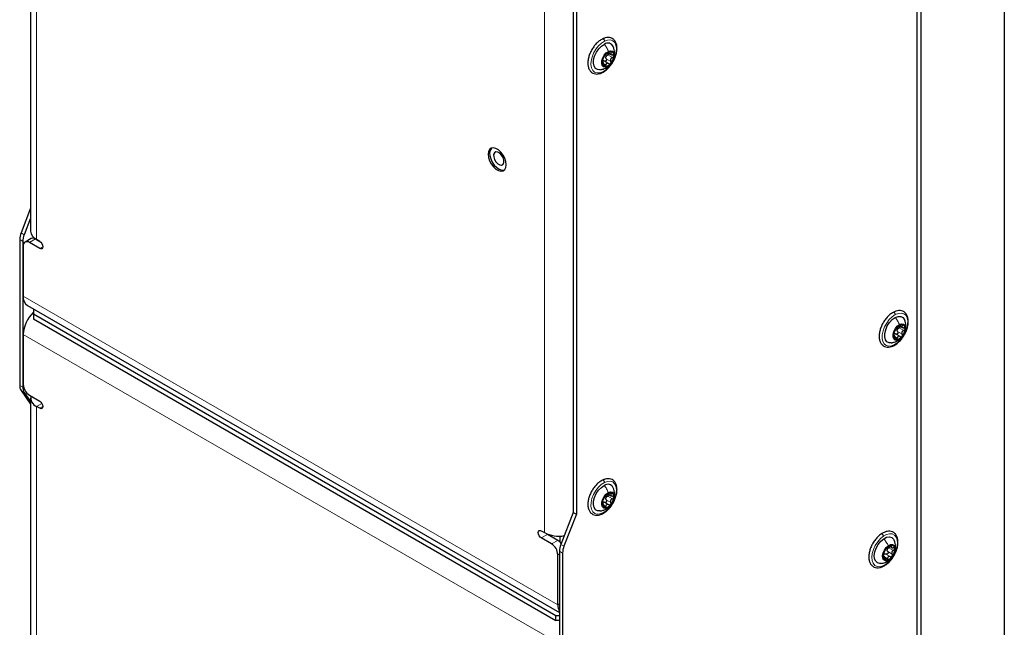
# Paper-space layout 'Blatt2' of a CAD drawing. Header units: millimetres. Extents: x 5 to 418, y 2 to 292.
# Tile 24 of 29: x 270 to 337, y 140 to 181. Entities that reach past the tile are written whole.
import ezdxf

# ---------------------------------------------------------------- set-up
doc = ezdxf.new("R2010")
doc.units = ezdxf.units.MM

psp = doc.layouts.new('Blatt2')

# ---------------------------------------------------------------- linework, layer by layer
at = {"color": 7, "linetype": 'Continuous', "lineweight": 25}
for p, q in [((337.4014, 206.5522), (337.4014, 103.668)), ((331.6994, 102.9839), (331.6994, 205.868)), ((270.7449, 203.8332), (270.7449, 166.6566)), ((331.4429, 111.5168), (331.4429, 195.7838)), ((307.8963, 182.4356), (307.8963, 147.406)), ((308.1084, 182.3131), (308.1084, 147.2835)), ((310.2966, 178.8655), (310.4972, 178.7497)), ((309.9327, 178.2178), (309.8771, 178.2499)), ((310.3126, 178.1331), (309.9949, 178.3165)), ((270.7449, 168.2286), (270.0901, 166.5407)), ((270.7449, 167.5594), (270.3022, 166.4183)), ((269.9953, 166.0778), (269.9953, 156.0979)), ((270.2075, 165.9553), (270.2075, 155.9754)), ((270.7843, 166.1556), (270.36, 165.9107)), ((271.3671, 165.4728), (270.66, 165.881)), ((270.9287, 166.2564), (270.9287, 166.1816)), ((271.3725, 165.9595), (271.0843, 166.1259)), ((271.155, 166.0852), (271.3671, 165.9627)), ((270.2358, 165.636), (270.2358, 162.2065)), ((270.5258, 161.5655), (306.9487, 140.539)), ((270.9287, 161.3329), (270.9287, 161.1532)), ((270.9287, 161.1532), (270.9287, 160.9899)), ((270.9287, 160.9899), (306.7083, 140.3347)), ((270.9287, 160.9899), (270.9287, 160.6633)), ((270.9287, 160.6633), (270.9287, 160.6215)), ((270.9287, 160.6633), (306.7083, 140.0081)), ((330.2401, 160.1716), (330.4282, 160.063)), ((270.2358, 159.5936), (270.2358, 156.1641)), ((329.8797, 159.5049), (329.8229, 159.5376)), ((330.2703, 159.4414), (329.9552, 159.6234)), ((270.0901, 155.7443), (270.7449, 154.8125)), ((270.3022, 155.6218), (270.7449, 154.9919)), ((270.66, 155.4293), (271.3671, 155.0211)), ((270.7449, 155.2251), (270.7449, 118.0485)), ((270.9287, 155.2741), (270.9287, 155.2741)), ((271.3671, 154.5311), (271.155, 154.6536)), ((310.2974, 148.6552), (310.495, 148.5411)), ((309.9342, 148.0028), (309.8768, 148.036)), ((310.3167, 147.9231), (309.9996, 148.1062)), ((307.8963, 147.406), (307.0435, 145.208)), ((308.1084, 147.2835), (307.2556, 145.0855)), ((307.8963, 147.406), (308.1084, 147.2835)), ((305.7042, 146.1403), (305.9164, 146.0179)), ((306.4113, 145.2422), (305.7042, 145.6504)), ((306.1285, 145.8953), (306.0647, 145.9435)), ((306.8356, 145.4871), (306.1285, 145.8953)), ((306.9912, 145.3632), (306.9912, 145.7826)), ((329.5353, 145.0827), (329.6918, 144.9923)), ((306.8356, 141.0779), (306.8356, 144.5073)), ((306.9487, 144.745), (306.9487, 134.7651)), ((307.1609, 144.6226), (307.1609, 134.6426)), ((329.1955, 144.3674), (329.1274, 144.4066)), ((306.7083, 140.3347), (306.9487, 140.3347)), ((306.7083, 140.0081), (306.7083, 140.3347)), ((306.9487, 140.0081), (306.7083, 140.0081))]:
    psp.add_line(p, q, dxfattribs=at)
at = {"color": 7, "linetype": 'Continuous', "lineweight": 18}
for p, q in [((271.155, 203.3194), (271.155, 166.0852)), ((305.9164, 146.0179), (305.9164, 183.2521)), ((307.8963, 147.406), (307.8963, 183.1366)), ((310.2601, 178.7235), (310.5713, 178.5439)), ((310.4054, 178.935), (310.4924, 178.8848)), ((309.8781, 178.2231), (309.9026, 178.209)), ((310.0104, 178.0896), (310.1197, 178.0265)), ((310.148, 178.4653), (310.4592, 178.2857)), ((310.1063, 177.8306), (310.2434, 177.9323)), ((270.0901, 166.5407), (270.3022, 166.4183)), ((269.9953, 166.0778), (270.2075, 165.9553)), ((271.0843, 166.1259), (270.66, 165.881)), ((271.5793, 165.5952), (271.3671, 165.4728)), ((270.2358, 162.2065), (306.8356, 141.0779)), ((330.0991, 159.7813), (330.4103, 159.6017)), ((330.2043, 160.0406), (330.5154, 159.861)), ((330.3406, 160.2376), (330.423, 160.19)), ((306.8356, 138.4649), (270.2358, 159.5936)), ((329.8183, 159.5096), (329.8455, 159.4938)), ((329.9626, 159.392), (330.0734, 159.328)), ((269.9953, 156.0979), (270.2075, 155.9754)), ((270.0901, 155.7443), (270.3022, 155.6218)), ((271.5172, 154.8627), (271.155, 154.6536)), ((271.155, 154.6536), (271.155, 117.4193)), ((271.5793, 154.6536), (271.3671, 154.5311)), ((310.2611, 148.5157), (310.5722, 148.3361)), ((310.4042, 148.7238), (310.4901, 148.6742)), ((309.8778, 148.0081), (309.9032, 147.9935)), ((310.0133, 147.8782), (310.1229, 147.8149)), ((310.1152, 147.6239), (310.2476, 147.7224)), ((310.1506, 148.2572), (310.4617, 148.0776)), ((306.1285, 145.8953), (305.7042, 145.6504)), ((306.4113, 145.2422), (306.8356, 145.4871)), ((307.0435, 145.208), (307.2556, 145.0855)), ((329.5049, 144.9846), (329.816, 144.805)), ((329.6304, 145.1289), (329.6856, 145.097)), ((306.9487, 144.5726), (306.8356, 144.5073)), ((306.9487, 144.745), (307.1609, 144.6226)), ((329.112, 144.3702), (329.1487, 144.349)), ((329.2224, 144.3377), (329.405, 144.2323)), ((329.2946, 144.5491), (329.6057, 144.3695)), ((329.4205, 144.7244), (329.7316, 144.5448)), ((329.4736, 144.1109), (329.5452, 144.1662)), ((306.9487, 141.1432), (306.8356, 141.0779))]:
    psp.add_line(p, q, dxfattribs=at)
at = {"color": 7, "linetype": 'Continuous', "lineweight": 18, "flags": 128}
for points in [[(309.9173, 177.5785), (309.7096, 177.5039), (309.5173, 177.4944), (309.3517, 177.5504), (309.2223, 177.6686), (309.1366, 177.8423), (309.0997, 178.0614), (309.1136, 178.313), (309.1776, 178.5826), (309.288, 178.8544), (309.4383, 179.1128), (309.6198, 179.3427), (309.822, 179.5307), (310.033, 179.6659)], [(310.033, 179.6659), (310.2407, 179.7405), (310.433, 179.75), (310.5986, 179.694), (310.7281, 179.5758), (310.8137, 179.4021), (310.8507, 179.183), (310.8367, 178.9314), (310.7727, 178.6619), (310.6623, 178.39), (310.512, 178.1316), (310.3305, 177.9017), (310.1283, 177.7137), (309.9173, 177.5785)], [(329.8934, 158.8966), (329.6843, 158.8114), (329.4886, 158.7907), (329.3177, 158.8358), (329.1816, 158.9439), (329.0881, 159.1089), (329.0428, 159.3211), (329.0481, 159.5682), (329.1039, 159.8358), (329.2068, 160.1085), (329.3509, 160.3702), (329.5279, 160.6059), (329.7273, 160.8018), (329.9378, 160.9465)], [(329.9378, 160.9465), (330.1469, 161.0317), (330.3426, 161.0524), (330.5134, 161.0073), (330.6495, 160.8992), (330.743, 160.7342), (330.7884, 160.522), (330.783, 160.2749), (330.7273, 160.0072), (330.6243, 159.7346), (330.4802, 159.4729), (330.3033, 159.2372), (330.1038, 159.0413), (329.8934, 158.8966)], [(309.9258, 147.3708), (309.7177, 147.2937), (309.5246, 147.2815), (309.3577, 147.3349), (309.2267, 147.4507), (309.1391, 147.6224), (309.1002, 147.8398), (309.1121, 148.0904), (309.1741, 148.3595), (309.2827, 148.6316), (309.4316, 148.8909), (309.612, 149.1222), (309.8136, 149.3121), (310.0245, 149.4496)], [(310.0245, 149.4496), (310.2326, 149.5267), (310.4257, 149.5389), (310.5926, 149.4855), (310.7237, 149.3696), (310.8112, 149.198), (310.8501, 148.9806), (310.8382, 148.73), (310.7762, 148.4608), (310.6676, 148.1887), (310.5187, 147.9295), (310.3383, 147.6982), (310.1367, 147.5083), (309.9258, 147.3708)], [(329.2886, 143.8536), (329.0773, 143.7388), (328.8736, 143.6865), (328.6894, 143.6999), (328.5354, 143.7782), (328.4205, 143.9167), (328.3513, 144.1074), (328.332, 144.3394), (328.3637, 144.599), (328.4444, 144.8711), (328.5695, 145.1401), (328.7318, 145.3902), (328.9217, 145.6069), (329.1284, 145.7776)], [(329.1284, 145.7776), (329.3396, 145.8925), (329.5433, 145.9447), (329.7275, 145.9313), (329.8815, 145.8531), (329.9965, 145.7145), (330.0656, 145.5238), (330.0849, 145.2919), (330.0533, 145.0323), (329.9726, 144.7601), (329.8474, 144.4911), (329.6852, 144.241), (329.4952, 144.0243), (329.2886, 143.8536)]]:
    psp.add_lwpolyline(points, dxfattribs=at)
at = {"color": 7, "linetype": 'Continuous', "lineweight": 25, "flags": 128}
for points in [[(309.7225, 177.7137), (309.5544, 177.723), (309.4114, 177.8039), (309.314, 177.9511), (309.2701, 178.1526), (309.2834, 178.3922), (309.3527, 178.6504), (309.4725, 178.9063), (309.633, 179.1392), (309.8212, 179.3302), (310.0218, 179.4639)], [(310.2434, 177.9323), (310.0965, 177.8891), (309.9707, 177.9136), (309.8814, 178.003), (309.8391, 178.1463), (309.8491, 178.3264), (309.9101, 178.5215), (310.0148, 178.708), (310.1505, 178.8635), (310.3009, 178.9692)], [(310.3009, 178.9692), (310.4478, 179.0124), (310.5735, 178.9879), (310.6629, 178.8985), (310.7052, 178.7552), (310.6952, 178.5751), (310.6342, 178.38), (310.5295, 178.1935), (310.3938, 178.038), (310.2434, 177.9323)], [(303.2715, 171.0231), (303.2965, 171.2099), (303.2715, 171.4257), (303.1983, 171.6529), (303.083, 171.8732), (302.9348, 172.0686), (302.7659, 172.2235), (302.5898, 172.3251), (302.4208, 172.3654), (302.2726, 172.341), (302.1573, 172.2539), (302.0842, 172.1111), (302.0591, 171.9243), (302.0842, 171.7085), (302.1573, 171.4813), (302.2726, 171.261), (302.4208, 171.0656), (302.5898, 170.9107), (302.7659, 170.8091), (302.9348, 170.7688), (303.083, 170.7932), (303.1983, 170.8804), (303.2715, 171.0231)], [(302.4423, 171.9088), (302.4433, 171.7489), (302.497, 171.5712), (302.5953, 171.4026), (302.7231, 171.2689), (302.8611, 171.1905), (302.9881, 171.1792), (303.0849, 171.2368), (303.1368, 171.3544), (303.1358, 171.5143), (303.0821, 171.6921), (302.9838, 171.8606), (302.856, 171.9943), (302.718, 172.0727), (302.591, 172.084), (302.4941, 172.0265), (302.4423, 171.9088)], [(302.1836, 171.8369), (302.2434, 171.6111), (302.3475, 171.3869), (302.4873, 171.1826), (302.6517, 171.0147), (302.8272, 170.8967), (302.9997, 170.8383), (303.1551, 170.8441), (303.1676, 170.8478)], [(271.3671, 165.9627), (271.4483, 165.8972), (271.5171, 165.8044), (271.5631, 165.6983), (271.5793, 165.5953), (271.5631, 165.5109), (271.5171, 165.4579), (271.4483, 165.4446), (271.3671, 165.4728)], [(329.6668, 159.0136), (329.5183, 159.0167), (329.3696, 159.0874), (329.2651, 159.2258), (329.2133, 159.4204), (329.2184, 159.6557), (329.28, 159.9125), (329.3931, 160.1701), (329.5485, 160.4075), (329.7336, 160.6055), (329.9335, 160.7482)], [(329.9335, 160.7482), (330.1319, 160.8238), (330.3128, 160.8264), (330.4615, 160.7556), (330.566, 160.6173), (330.5739, 160.5997)], [(330.2015, 159.2409), (330.0533, 159.19), (329.9242, 159.2066), (329.8299, 159.2888), (329.7818, 159.4267), (329.7856, 159.6035), (329.841, 159.798), (329.9411, 159.9868), (330.074, 160.147), (330.2236, 160.2593)], [(330.2236, 160.2593), (330.3718, 160.3102), (330.5009, 160.2936), (330.5952, 160.2114), (330.6433, 160.0735), (330.6395, 159.8967), (330.5841, 159.7022), (330.484, 159.5134), (330.3511, 159.3532), (330.2015, 159.2409)], [(271.3671, 155.0211), (271.4483, 154.9555), (271.5171, 154.8627), (271.5631, 154.7567), (271.5793, 154.6536), (271.5631, 154.5692), (271.5171, 154.5163), (271.4483, 154.5029), (271.3671, 154.5311)], [(309.7237, 147.5019), (309.56, 147.5095), (309.4155, 147.588), (309.3164, 147.7331), (309.2707, 147.933), (309.282, 148.1716), (309.3495, 148.4295), (309.4677, 148.6858), (309.627, 148.9199), (309.8145, 149.1126), (310.015, 149.2484)], [(310.2476, 147.7224), (310.1004, 147.6774), (309.9738, 147.7), (309.8833, 147.7877), (309.8396, 147.9297), (309.8481, 148.1091), (309.9078, 148.304), (310.0114, 148.4911), (310.1464, 148.6478), (310.2967, 148.7551)], [(310.2967, 148.7551), (310.4439, 148.8001), (310.5705, 148.7775), (310.661, 148.6898), (310.7047, 148.5478), (310.6962, 148.3684), (310.6365, 148.1735), (310.5329, 147.9864), (310.3978, 147.8297), (310.2476, 147.7224)], [(305.7042, 145.6504), (305.6231, 145.7159), (305.5542, 145.8087), (305.5082, 145.9147), (305.4921, 146.0178), (305.5082, 146.1022), (305.5542, 146.1552), (305.6231, 146.1685), (305.7042, 146.1403)], [(329.1439, 145.5914), (329.3449, 145.6956), (329.5348, 145.7284), (329.6983, 145.6873), (329.8221, 145.5755), (329.8692, 145.4878)], [(328.9596, 143.9076), (328.8821, 143.9028), (328.7186, 143.944), (328.5948, 144.0557), (328.5207, 144.229), (328.5023, 144.4498), (328.5411, 144.7003), (328.634, 144.9601), (328.7734, 145.2082), (328.9481, 145.4245), (329.1439, 145.5914)], [(329.5452, 144.1662), (329.3945, 144.0937), (329.2571, 144.0876), (329.1497, 144.1486), (329.0852, 144.2693), (329.0714, 144.4353), (329.1099, 144.6265), (329.1962, 144.8198), (329.3197, 144.9919), (329.4657, 145.1221)], [(329.4657, 145.1221), (329.6164, 145.1946), (329.7538, 145.2008), (329.8612, 145.1398), (329.9257, 145.019), (329.9395, 144.853), (329.901, 144.6619), (329.8147, 144.4686), (329.6912, 144.2964), (329.5452, 144.1662)]]:
    psp.add_lwpolyline(points, dxfattribs=at)
at = {"color": 7, "linetype": 'Continuous', "lineweight": 25}
for centre, radius, start, end in [((310.2607, 179.1318), 0.4091, 24.135794, 125.72647), ((310.7588, 178.1714), 0.8855, 138.339226, 174.722873), ((310.478, 178.4933), 0.4649, 88.227661, 144.984351), ((310.4339, 178.491), 0.3248, 150.726152, 162.334183), ((309.7855, 178.7301), 0.8855, 318.339108, 354.722991), ((310.4088, 178.7066), 0.2648, 347.367659, 71.620647), ((310.1355, 178.1949), 0.2648, 167.369048, 251.619467), ((310.0663, 178.4083), 0.4649, 268.227608, 324.98449), ((302.6945, 171.9916), 0.5338, 137.68209, 196.849084), ((271.297, 166.0526), 1.3019, 157.978709, 178.891615), ((271.4456, 166.7265), 0.7041, 185.694572, 245.625458), ((271.5091, 165.9301), 1.3019, 157.978949, 178.89152), ((270.4944, 165.6779), 0.262, 50.795952, 189.21491), ((270.9085, 165.8806), 0.3018, 54.382501, 114.307351), ((270.9221, 162.131), 0.6905, 173.718013, 234.969832), ((272.4373, 159.4764), 2.2047, 133.178464, 176.95344), ((330.6852, 159.4775), 0.8703, 139.513013, 176.330491), ((330.432, 159.7665), 0.4931, 91.488003, 145.962357), ((330.3784, 159.8147), 0.3192, 152.047754, 163.794052), ((329.7399, 160.0228), 0.8703, 319.513629, 356.329874), ((330.3599, 160.0136), 0.2529, 349.381379, 76.4416), ((330.0652, 159.4866), 0.2529, 169.380738, 256.441418), ((329.9931, 159.7337), 0.4931, 271.487644, 325.962352), ((270.6086, 156.0727), 0.6137, 177.648381, 212.349791), ((270.8207, 155.9502), 0.6138, 177.648771, 212.34916), ((271.1569, 156.206), 0.9221, 182.605272, 237.394531), ((271.4017, 155.2502), 0.6456, 169.52307, 247.533811), ((310.2593, 148.9175), 0.4113, 24.38691, 126.434886), ((310.7557, 147.9609), 0.8821, 138.62165, 175.101379), ((310.4811, 148.275), 0.4715, 89.021469, 145.219235), ((310.4352, 148.2847), 0.3237, 151.044188, 162.67789), ((309.7886, 148.5166), 0.8821, 318.621781, 355.10139), ((310.4116, 148.4964), 0.2618, 347.828118, 72.766659), ((310.1327, 147.9811), 0.2618, 167.828256, 252.76673), ((310.0632, 148.2025), 0.4715, 269.021469, 325.219235), ((306.9049, 147.9314), 2.1538, 242.678861, 279.949714), ((305.9145, 144.4654), 0.9221, 2.605443, 57.394735), ((306.4182, 144.8011), 0.803, 35.934239, 58.684702), ((308.2504, 144.7199), 1.3019, 157.978802, 178.892022), ((308.4625, 144.5974), 1.3019, 157.97899, 178.891833), ((329.7712, 144.5857), 0.5781, 99.947219, 148.736779), ((329.6724, 144.9274), 0.2278, 356.528963, 90.287405), ((329.3385, 144.361), 0.2278, 176.529056, 270.286566), ((329.9243, 144.3932), 0.8133, 142.735736, 181.302842), ((329.2397, 144.7026), 0.5781, 279.94714, 328.736858), ((329.675, 144.7798), 0.2983, 155.876276, 168.162338), ((329.0866, 144.8951), 0.8134, 322.736344, 1.301629), ((307.6981, 141.0411), 0.8632, 177.558883, 209.769162)]:
    psp.add_arc(centre, radius, start, end, dxfattribs=at)
for points, knots in [([(309.8944, 179.8222), (309.856, 179.8013), (309.7404, 179.7384), (309.5629, 179.5978), (309.371, 179.396), (309.2026, 179.1615), (309.0645, 178.9058), (308.9626, 178.6394), (308.9019, 178.3733), (308.8861, 178.1177), (308.9191, 177.8826), (309.0041, 177.6802), (309.1394, 177.5272), (309.3118, 177.4366), (309.5043, 177.41), (309.7015, 177.4387), (309.8245, 177.493), (309.8862, 177.5202)], [0, 0, 0, 0, 0.037532, 0.1127362, 0.192859, 0.2758716, 0.359505, 0.4414746, 0.5197035, 0.5927298, 0.6599683, 0.7216093, 0.7782795, 0.8316048, 0.8850589, 0.9424008, 1, 1, 1, 1]), ([(309.8862, 177.5202), (309.9246, 177.5411), (310.0402, 177.604), (310.2177, 177.7445), (310.4096, 177.9464), (310.578, 178.1809), (310.7162, 178.4366), (310.818, 178.7029), (310.8788, 178.969), (310.8945, 179.2247), (310.8615, 179.4598), (310.7765, 179.6621), (310.6412, 179.8152), (310.4688, 179.9058), (310.2763, 179.9324), (310.0791, 179.9036), (309.9561, 179.8494), (309.8944, 179.8222)], [0, 0, 0, 0, 0.037532, 0.1127352, 0.1928592, 0.2758705, 0.3595054, 0.4414749, 0.5197022, 0.5927285, 0.659967, 0.721608, 0.7782795, 0.8316048, 0.8850589, 0.9424008, 1, 1, 1, 1]), ([(310.7026, 178.6845), (310.7143, 178.7451), (310.7547, 178.9541), (310.6829, 179.1587), (310.6319, 179.304)], [0, 0, 0, 0, 0.2904556, 1, 1, 1, 1]), ([(309.9128, 178.3924), (309.9218, 178.4141), (309.936, 178.4482), (309.9548, 178.4956), (309.9706, 178.5332), (309.9866, 178.569), (310.0051, 178.6077), (310.0175, 178.6346), (310.0249, 178.6506)], [0, 0, 0, 0, 0.24985339, 0.39439722, 0.54260401, 0.68483661, 0.81181238, 1, 1, 1, 1]), ([(310.0972, 178.76), (310.0889, 178.75), (310.0725, 178.7304), (310.0522, 178.7006), (310.036, 178.6743), (310.0282, 178.6577), (310.0249, 178.6506)], [0, 0, 0, 0, 0.2964358, 0.5812728, 0.8218624, 1, 1, 1, 1]), ([(310.1631, 178.809), (310.1608, 178.8097), (310.1532, 178.812), (310.1388, 178.7998), (310.119, 178.7845), (310.1051, 178.7689), (310.0972, 178.76)], [0, 0, 0, 0, 0.08166144, 0.27243407, 0.58756837, 1, 1, 1, 1]), ([(310.1506, 178.6498), (310.1658, 178.6665), (310.1964, 178.6999), (310.2389, 178.7156), (310.2601, 178.7235)], [0, 0, 0, 0, 0.4989584, 1, 1, 1, 1]), ([(310.1631, 178.809), (310.1693, 178.8079), (310.1824, 178.8054), (310.2032, 178.8163), (310.2291, 178.8277), (310.2602, 178.8446), (310.307, 178.8706), (310.3412, 178.894), (310.3643, 178.9098)], [0, 0, 0, 0, 0.0798962, 0.16990713, 0.29675709, 0.45566757, 0.63363927, 1, 1, 1, 1]), ([(310.3556, 178.8314), (310.3558, 178.8305), (310.3581, 178.8182), (310.3477, 178.7931), (310.3275, 178.7626), (310.2967, 178.7377), (310.2724, 178.7282), (310.2601, 178.7235)], [0, 0, 0, 0, 0.0192571, 0.2444844, 0.4898971, 0.7442347, 1, 1, 1, 1]), ([(310.4923, 178.9579), (310.4831, 178.9583), (310.4623, 178.9591), (310.4301, 178.9478), (310.3964, 178.9318), (310.3751, 178.9172), (310.3643, 178.9098)], [0, 0, 0, 0, 0.1971066, 0.4446681, 0.7201879, 1, 1, 1, 1]), ([(310.4924, 178.8848), (310.4793, 178.8682), (310.4606, 178.8445), (310.4547, 178.8058), (310.4626, 178.7793), (310.4826, 178.7578), (310.5215, 178.7351), (310.5568, 178.7305), (310.5814, 178.7273)], [0, 0, 0, 0, 0.2505444, 0.3573296, 0.4607792, 0.5743085, 0.7039092, 1, 1, 1, 1]), ([(310.4924, 178.8848), (310.4985, 178.8925), (310.5094, 178.9064), (310.5178, 178.9292), (310.5119, 178.9515), (310.4991, 178.9557), (310.4923, 178.9579)], [0, 0, 0, 0, 0.3245345, 0.5800852, 0.7805692, 1, 1, 1, 1]), ([(310.5713, 178.5439), (310.5835, 178.5486), (310.6079, 178.558), (310.6379, 178.5829), (310.6606, 178.6133), (310.6651, 178.6372), (310.6673, 178.6487)], [0, 0, 0, 0, 0.25990456, 0.51961387, 0.76958314, 1, 1, 1, 1]), ([(310.6673, 178.6487), (310.6665, 178.6594), (310.6651, 178.6806), (310.6448, 178.7067), (310.6156, 178.723), (310.5931, 178.7259), (310.5814, 178.7273)], [0, 0, 0, 0, 0.2442401, 0.4807582, 0.7293701, 1, 1, 1, 1]), ([(309.9128, 178.3924), (309.9087, 178.3825), (309.8999, 178.3612), (309.8894, 178.3266), (309.8807, 178.2899), (309.8782, 178.2649), (309.877, 178.2528)], [0, 0, 0, 0, 0.2210229, 0.4786347, 0.7492718, 1, 1, 1, 1]), ([(309.877, 178.2528), (309.877, 178.2434), (309.877, 178.2279), (309.8795, 178.2081), (309.8933, 178.1991), (309.8993, 178.2054), (309.9026, 178.209)], [0, 0, 0, 0, 0.4109992, 0.6734889, 0.8178429, 1, 1, 1, 1]), ([(309.9917, 178.0515), (309.9877, 178.0785), (309.9819, 178.1177), (309.9665, 178.1648), (309.9542, 178.1923), (309.9422, 178.211), (309.9232, 178.2256), (309.9106, 178.2154), (309.9026, 178.209)], [0, 0, 0, 0, 0.3839933, 0.5559501, 0.6991795, 0.8044429, 0.8751872, 1, 1, 1, 1]), ([(309.9033, 178.3361), (309.9218, 178.3367), (309.9602, 178.3378), (309.9929, 178.3174), (310.0098, 178.3069)], [0, 0, 0, 0, 0.48272888, 1, 1, 1, 1]), ([(309.9917, 178.0515), (309.9935, 178.0387), (309.9971, 178.0141), (310.0096, 177.9814), (310.0266, 177.9544), (310.0441, 177.9469), (310.052, 177.9436)], [0, 0, 0, 0, 0.2964564, 0.5714939, 0.8072673, 1, 1, 1, 1]), ([(310.148, 178.4653), (310.1533, 178.4539), (310.1639, 178.4309), (310.1665, 178.3919), (310.158, 178.3538), (310.1382, 178.3203), (310.1091, 178.2966), (310.0748, 178.2862), (310.0395, 178.2894), (310.0197, 178.301), (310.0098, 178.3069)], [0, 0, 0, 0, 0.1275601, 0.2581823, 0.3917073, 0.5231884, 0.6485774, 0.7674782, 0.8826732, 1, 1, 1, 1]), ([(310.052, 177.9436), (310.0599, 177.9437), (310.0771, 177.944), (310.098, 177.9644), (310.1129, 177.9922), (310.1174, 178.0146), (310.1197, 178.0265)], [0, 0, 0, 0, 0.1969954, 0.4232505, 0.6933979, 1, 1, 1, 1]), ([(310.1057, 177.8289), (310.1752, 177.8664), (310.2722, 177.9188), (310.348, 177.9977), (310.3695, 178.02)], [0, 0, 0, 0, 0.7171195, 1, 1, 1, 1]), ([(310.3209, 178.1273), (310.2998, 178.1394), (310.2686, 178.1574), (310.2214, 178.1593), (310.1885, 178.1501), (310.1611, 178.1291), (310.1327, 178.0889), (310.125, 178.0519), (310.1197, 178.0265)], [0, 0, 0, 0, 0.2524832, 0.3723484, 0.4884262, 0.6061019, 0.7301769, 1, 1, 1, 1]), ([(310.148, 178.4653), (310.1387, 178.4848), (310.1197, 178.524), (310.1229, 178.5676), (310.1244, 178.5895)], [0, 0, 0, 0, 0.4952316, 1, 1, 1, 1]), ([(310.3209, 178.1273), (310.3308, 178.1214), (310.3505, 178.1098), (310.3856, 178.1066), (310.4205, 178.1165), (310.438, 178.133), (310.4471, 178.1415)], [0, 0, 0, 0, 0.2452736, 0.4875147, 0.7366366, 1, 1, 1, 1]), ([(310.5713, 178.5439), (310.5452, 178.5334), (310.506, 178.5176), (310.4658, 178.4781), (310.4436, 178.4426), (310.4327, 178.4024), (310.4316, 178.3477), (310.4482, 178.3104), (310.4592, 178.2857)], [0, 0, 0, 0, 0.2536739, 0.3812525, 0.5074498, 0.6327665, 0.7572838, 1, 1, 1, 1]), ([(310.4471, 178.1415), (310.4545, 178.1521), (310.4696, 178.1735), (310.4775, 178.2122), (310.4751, 178.2512), (310.4644, 178.2743), (310.4592, 178.2857)], [0, 0, 0, 0, 0.2512348, 0.5058895, 0.7561706, 1, 1, 1, 1]), ([(309.7175, 177.7131), (309.7888, 177.725), (309.9236, 177.7475), (310.0483, 177.8033), (310.1071, 177.8296)], [0, 0, 0, 0, 0.528963, 1, 1, 1, 1]), ([(329.8662, 158.8403), (329.9045, 158.8629), (330.0193, 158.9308), (330.1946, 159.0781), (330.3828, 159.2865), (330.5461, 159.5257), (330.6781, 159.7842), (330.7727, 160.0513), (330.8255, 160.3162), (330.8326, 160.5689), (330.7903, 160.7991), (330.6957, 160.9937), (330.5523, 161.136), (330.3751, 161.2147), (330.1801, 161.2302), (329.9811, 161.1915), (329.8575, 161.1311), (329.7952, 161.1008)], [0, 0, 0, 0, 0.0380824, 0.1143149, 0.1951297, 0.2784285, 0.3619276, 0.443351, 0.5207153, 0.5926966, 0.6588936, 0.7195612, 0.7754471, 0.8284931, 0.8823241, 0.940804, 1, 1, 1, 1]), ([(329.7952, 161.1008), (329.757, 161.0782), (329.6421, 161.0103), (329.4669, 160.863), (329.2786, 160.6545), (329.1153, 160.4153), (328.9834, 160.1569), (328.8887, 159.8898), (328.8359, 159.6248), (328.8288, 159.3722), (328.8711, 159.142), (328.9657, 158.9473), (329.1091, 158.8051), (329.2863, 158.7264), (329.4813, 158.7109), (329.6803, 158.7496), (329.804, 158.8099), (329.8662, 158.8403)], [0, 0, 0, 0, 0.0380832, 0.114315, 0.1951298, 0.2784279, 0.3619278, 0.4433515, 0.5207148, 0.592697, 0.6588932, 0.7195608, 0.7754466, 0.8284934, 0.8823244, 0.9408044, 1, 1, 1, 1]), ([(330.6453, 159.988), (330.6562, 160.0497), (330.693, 160.2572), (330.6224, 160.4597), (330.5729, 160.6021)], [0, 0, 0, 0, 0.2970733, 1, 1, 1, 1]), ([(329.8494, 159.674), (329.8582, 159.6963), (329.872, 159.7313), (329.8898, 159.7795), (329.9048, 159.8175), (329.9197, 159.8533), (329.9368, 159.8914), (329.948, 159.9177), (329.9546, 159.9333)], [0, 0, 0, 0, 0.2564871, 0.4029886, 0.551913, 0.6934532, 0.8184785, 1, 1, 1, 1]), ([(330.0233, 160.0425), (330.0152, 160.0323), (329.9994, 160.0124), (329.98, 159.9825), (329.9647, 159.9564), (329.9576, 159.9402), (329.9546, 159.9333)], [0, 0, 0, 0, 0.3019862, 0.5885153, 0.8270609, 1, 1, 1, 1]), ([(330.0991, 159.7813), (330.1047, 159.7702), (330.1161, 159.7476), (330.1196, 159.7089), (330.1121, 159.6705), (330.0929, 159.6365), (330.0642, 159.6118), (330.03, 159.6001), (329.9943, 159.6018), (329.974, 159.6126), (329.9637, 159.6181)], [0, 0, 0, 0, 0.1263242, 0.2558528, 0.3888107, 0.5205945, 0.646977, 0.7670217, 0.8828325, 1, 1, 1, 1]), ([(330.09, 160.0965), (330.0874, 160.0968), (330.079, 160.0975), (330.0649, 160.0847), (330.0449, 160.0679), (330.0311, 160.0517), (330.0233, 160.0425)], [0, 0, 0, 0, 0.0848414, 0.2807831, 0.5953301, 1, 1, 1, 1]), ([(330.0991, 159.7813), (330.0892, 159.8003), (330.0691, 159.8386), (330.071, 159.8819), (330.072, 159.9038)], [0, 0, 0, 0, 0.4953763, 1, 1, 1, 1]), ([(330.09, 160.0965), (330.0966, 160.0964), (330.1106, 160.0961), (330.1316, 160.1081), (330.1578, 160.1211), (330.1889, 160.1392), (330.2351, 160.1666), (330.2688, 160.1908), (330.2915, 160.207)], [0, 0, 0, 0, 0.0842908, 0.176941, 0.3052645, 0.4640711, 0.640427, 1, 1, 1, 1]), ([(330.0965, 159.9643), (330.1114, 159.9813), (330.1411, 160.0154), (330.1832, 160.0322), (330.2043, 160.0406)], [0, 0, 0, 0, 0.4979471, 1, 1, 1, 1]), ([(330.2956, 160.1396), (330.2942, 160.1308), (330.2907, 160.1097), (330.2699, 160.0812), (330.2407, 160.0557), (330.2165, 160.0457), (330.2043, 160.0406)], [0, 0, 0, 0, 0.1862632, 0.44885, 0.7229049, 1, 1, 1, 1]), ([(330.4192, 160.2595), (330.4098, 160.2593), (330.3886, 160.259), (330.3566, 160.2466), (330.3231, 160.2296), (330.3021, 160.2145), (330.2915, 160.207)], [0, 0, 0, 0, 0.1992488, 0.4482013, 0.7231107, 1, 1, 1, 1]), ([(330.5154, 159.861), (330.4896, 159.8498), (330.4508, 159.833), (330.4116, 159.7927), (330.3902, 159.7568), (330.3804, 159.7167), (330.3809, 159.6623), (330.3986, 159.6258), (330.4103, 159.6017)], [0, 0, 0, 0, 0.2551259, 0.3829464, 0.5090589, 0.6340438, 0.7581021, 1, 1, 1, 1]), ([(330.423, 160.19), (330.4106, 160.1737), (330.3929, 160.1504), (330.3886, 160.1126), (330.3979, 160.0872), (330.4189, 160.0673), (330.4589, 160.0466), (330.4945, 160.0434), (330.5193, 160.0411)], [0, 0, 0, 0, 0.2463987, 0.3506304, 0.4525139, 0.5664197, 0.6979143, 1, 1, 1, 1]), ([(330.423, 160.19), (330.4287, 160.1976), (330.439, 160.2112), (330.4466, 160.2335), (330.439, 160.2547), (330.4261, 160.2578), (330.4192, 160.2595)], [0, 0, 0, 0, 0.3240544, 0.5754179, 0.7731889, 1, 1, 1, 1]), ([(330.5154, 159.861), (330.5275, 159.866), (330.5517, 159.8761), (330.581, 159.9014), (330.6029, 159.932), (330.6066, 159.9557), (330.6084, 159.9671)], [0, 0, 0, 0, 0.262213, 0.5228762, 0.7719747, 1, 1, 1, 1]), ([(330.6084, 159.9671), (330.6073, 159.9776), (330.6051, 159.9984), (330.5836, 160.0232), (330.5537, 160.0381), (330.5311, 160.0401), (330.5193, 160.0411)], [0, 0, 0, 0, 0.2409308, 0.4762967, 0.7263922, 1, 1, 1, 1]), ([(329.6632, 159.0131), (329.7416, 159.027), (329.8887, 159.0531), (330.023, 159.1184), (330.0856, 159.1489)], [0, 0, 0, 0, 0.5329853, 1, 1, 1, 1]), ([(329.8494, 159.674), (329.8455, 159.6638), (329.837, 159.642), (329.8271, 159.6068), (329.8192, 159.57), (329.8175, 159.5451), (329.8167, 159.5332)], [0, 0, 0, 0, 0.2250837, 0.4842192, 0.7534852, 1, 1, 1, 1]), ([(329.8167, 159.5332), (329.817, 159.524), (329.8175, 159.5092), (329.8212, 159.4894), (329.8364, 159.4829), (329.8422, 159.4899), (329.8455, 159.4938)], [0, 0, 0, 0, 0.4017122, 0.6544174, 0.8009911, 1, 1, 1, 1]), ([(329.9419, 159.345), (329.9372, 159.3717), (329.9305, 159.4104), (329.9135, 159.4566), (329.9002, 159.483), (329.8871, 159.5008), (329.8659, 159.513), (329.8536, 159.5014), (329.8455, 159.4938)], [0, 0, 0, 0, 0.38120631, 0.55074776, 0.69121632, 0.79420893, 0.86495685, 1, 1, 1, 1]), ([(329.8555, 159.6427), (329.8742, 159.6441), (329.9127, 159.6469), (329.9464, 159.6279), (329.9637, 159.6181)], [0, 0, 0, 0, 0.4850456, 1, 1, 1, 1]), ([(329.9419, 159.345), (329.9441, 159.3323), (329.9482, 159.3079), (329.9618, 159.2759), (329.98, 159.2498), (329.9979, 159.2436), (330.0059, 159.2407)], [0, 0, 0, 0, 0.2968424, 0.5709232, 0.8056928, 1, 1, 1, 1]), ([(330.0059, 159.2407), (330.0141, 159.2414), (330.0317, 159.2428), (330.0524, 159.2643), (330.0671, 159.2931), (330.0712, 159.3159), (330.0734, 159.328)], [0, 0, 0, 0, 0.1979534, 0.4263884, 0.6964354, 1, 1, 1, 1]), ([(330.2749, 159.4385), (330.2532, 159.4498), (330.2211, 159.4665), (330.1735, 159.4662), (330.1405, 159.4555), (330.1132, 159.4331), (330.0853, 159.3916), (330.0782, 159.3538), (330.0734, 159.328)], [0, 0, 0, 0, 0.2498165, 0.369479, 0.4861953, 0.6049899, 0.7300266, 1, 1, 1, 1]), ([(330.0826, 159.1473), (330.1485, 159.1857), (330.2372, 159.2373), (330.3059, 159.3124), (330.3235, 159.3316)], [0, 0, 0, 0, 0.7439135, 1, 1, 1, 1]), ([(330.2749, 159.4385), (330.285, 159.433), (330.3053, 159.4222), (330.3408, 159.4205), (330.3756, 159.4317), (330.3929, 159.4489), (330.4018, 159.4577)], [0, 0, 0, 0, 0.2436112, 0.4858149, 0.7359524, 1, 1, 1, 1]), ([(330.4018, 159.4577), (330.4091, 159.4685), (330.4236, 159.4903), (330.4306, 159.5292), (330.4273, 159.5679), (330.4159, 159.5905), (330.4103, 159.6017)], [0, 0, 0, 0, 0.2530316, 0.5079102, 0.7572886, 1, 1, 1, 1]), ([(309.8956, 147.313), (309.9341, 147.3343), (310.0495, 147.3984), (310.2265, 147.5406), (310.4176, 147.744), (310.5847, 147.9797), (310.7214, 148.2361), (310.8216, 148.5026), (310.8804, 148.7685), (310.8941, 149.0235), (310.8589, 149.2574), (310.7716, 149.458), (310.6343, 149.6085), (310.4607, 149.6963), (310.2676, 149.7202), (310.07, 149.689), (309.9468, 149.6333), (309.885, 149.6054)], [0, 0, 0, 0, 0.0376638, 0.1131185, 0.1934136, 0.2765008, 0.36011, 0.4419552, 0.5199805, 0.5927599, 0.6597477, 0.7211535, 0.7776324, 0.8308794, 0.8844092, 0.9420128, 1, 1, 1, 1]), ([(309.885, 149.6054), (309.8465, 149.5841), (309.7311, 149.52), (309.5542, 149.3778), (309.3631, 149.1743), (309.1959, 148.9387), (309.0592, 148.6823), (308.9591, 148.4157), (308.9002, 148.1498), (308.8865, 147.8949), (308.9217, 147.6609), (309.009, 147.4604), (309.1463, 147.3099), (309.3199, 147.2221), (309.513, 147.1982), (309.7107, 147.2293), (309.8338, 147.285), (309.8956, 147.313)], [0, 0, 0, 0, 0.03766416, 0.11311827, 0.19341399, 0.27650112, 0.36011018, 0.44195532, 0.51998064, 0.59275996, 0.65974769, 0.72115344, 0.7776323, 0.83087921, 0.88440894, 0.94201253, 1, 1, 1, 1]), ([(310.7031, 148.4731), (310.7147, 148.534), (310.7542, 148.7427), (310.6827, 148.9469), (310.632, 149.0916)], [0, 0, 0, 0, 0.29157536, 1, 1, 1, 1]), ([(309.9118, 148.1761), (309.9208, 148.1979), (309.9349, 148.2323), (309.9535, 148.2799), (309.9691, 148.3176), (309.9848, 148.3534), (310.003, 148.392), (310.0151, 148.4187), (310.0223, 148.4346)], [0, 0, 0, 0, 0.2514332, 0.3964483, 0.5448201, 0.6868889, 0.8133918, 1, 1, 1, 1]), ([(310.0938, 148.544), (310.0855, 148.534), (310.0693, 148.5143), (310.0492, 148.4845), (310.0332, 148.4582), (310.0255, 148.4417), (310.0223, 148.4346)], [0, 0, 0, 0, 0.2977639, 0.5829681, 0.8230815, 1, 1, 1, 1]), ([(310.1599, 148.5942), (310.1575, 148.5948), (310.1496, 148.5968), (310.1353, 148.5844), (310.1155, 148.5687), (310.1016, 148.5529), (310.0938, 148.544)], [0, 0, 0, 0, 0.082221, 0.2742798, 0.5893216, 1, 1, 1, 1]), ([(310.1506, 148.2572), (310.1411, 148.2766), (310.1219, 148.3157), (310.1247, 148.3591), (310.1262, 148.3811)], [0, 0, 0, 0, 0.4952522, 1, 1, 1, 1]), ([(310.152, 148.4414), (310.1671, 148.4582), (310.1975, 148.4917), (310.2398, 148.5077), (310.2611, 148.5157)], [0, 0, 0, 0, 0.4987051, 1, 1, 1, 1]), ([(310.1599, 148.5942), (310.1662, 148.5933), (310.1795, 148.5913), (310.2003, 148.6026), (310.2263, 148.6143), (310.2574, 148.6315), (310.3041, 148.6579), (310.3382, 148.6815), (310.3612, 148.6973)], [0, 0, 0, 0, 0.0808278, 0.1714787, 0.2986958, 0.4576047, 0.6352117, 1, 1, 1, 1]), ([(310.3564, 148.6211), (310.3564, 148.6211), (310.3584, 148.6098), (310.348, 148.5857), (310.3282, 148.5552), (310.2976, 148.5302), (310.2733, 148.5206), (310.2611, 148.5157)], [0, 0, 0, 0, 0.0003632, 0.229335, 0.4792931, 0.73875, 1, 1, 1, 1]), ([(310.4891, 148.7465), (310.4799, 148.7467), (310.459, 148.7473), (310.4268, 148.7358), (310.3932, 148.7195), (310.3719, 148.7047), (310.3612, 148.6973)], [0, 0, 0, 0, 0.1975985, 0.4455012, 0.7208706, 1, 1, 1, 1]), ([(310.5722, 148.3361), (310.5462, 148.3254), (310.5071, 148.3094), (310.4671, 148.2698), (310.4451, 148.2341), (310.4345, 148.194), (310.4338, 148.1393), (310.4506, 148.1022), (310.4617, 148.0776)], [0, 0, 0, 0, 0.2540183, 0.3816575, 0.5078448, 0.6330938, 0.7574886, 1, 1, 1, 1]), ([(310.4901, 148.6742), (310.4772, 148.6577), (310.4587, 148.6341), (310.4532, 148.5956), (310.4614, 148.5694), (310.4816, 148.5483), (310.5208, 148.526), (310.5562, 148.5218), (310.5809, 148.5188)], [0, 0, 0, 0, 0.2496068, 0.355805, 0.4588615, 0.5724675, 0.7024958, 1, 1, 1, 1]), ([(310.4901, 148.6742), (310.4961, 148.682), (310.5068, 148.6957), (310.5151, 148.7184), (310.5088, 148.7405), (310.4959, 148.7444), (310.4891, 148.7465)], [0, 0, 0, 0, 0.32447135, 0.57912079, 0.77889521, 1, 1, 1, 1]), ([(310.5722, 148.3361), (310.5844, 148.3409), (310.6087, 148.3505), (310.6386, 148.3754), (310.6611, 148.406), (310.6654, 148.4298), (310.6675, 148.4412)], [0, 0, 0, 0, 0.26044807, 0.52037973, 0.77015284, 1, 1, 1, 1]), ([(310.6675, 148.4412), (310.6667, 148.4519), (310.6651, 148.473), (310.6445, 148.4988), (310.6151, 148.5148), (310.5926, 148.5174), (310.5809, 148.5188)], [0, 0, 0, 0, 0.2434604, 0.4796912, 0.728661, 1, 1, 1, 1]), ([(309.719, 147.5012), (309.792, 147.5136), (309.9297, 147.537), (310.0567, 147.595), (310.1164, 147.6223)], [0, 0, 0, 0, 0.5298963, 1, 1, 1, 1]), ([(309.9118, 148.1761), (309.9078, 148.1662), (309.8991, 148.1447), (309.8887, 148.11), (309.8802, 148.0733), (309.8779, 148.0483), (309.8768, 148.0363)], [0, 0, 0, 0, 0.221983, 0.4799662, 0.7503061, 1, 1, 1, 1]), ([(309.8768, 148.0363), (309.8769, 148.0269), (309.877, 148.0116), (309.8797, 147.9918), (309.8939, 147.9833), (309.8998, 147.9898), (309.9032, 147.9935)], [0, 0, 0, 0, 0.408937, 0.6690916, 0.813797, 1, 1, 1, 1]), ([(309.994, 147.838), (309.9898, 147.865), (309.9838, 147.904), (309.968, 147.9509), (309.9555, 147.9782), (309.9432, 147.9967), (309.9237, 148.0107), (309.9112, 148.0002), (309.9032, 147.9935)], [0, 0, 0, 0, 0.38339, 0.5547908, 0.6973702, 0.8020572, 0.8727598, 1, 1, 1, 1]), ([(309.9061, 148.1258), (309.9247, 148.1265), (309.9631, 148.128), (309.996, 148.108), (310.013, 148.0976)], [0, 0, 0, 0, 0.4832884, 1, 1, 1, 1]), ([(309.994, 147.838), (309.9959, 147.8253), (309.9996, 147.8007), (310.0124, 147.7681), (310.0297, 147.7413), (310.0472, 147.7342), (310.0552, 147.731)], [0, 0, 0, 0, 0.2965629, 0.5714075, 0.8069302, 1, 1, 1, 1]), ([(310.1506, 148.2572), (310.156, 148.2459), (310.1668, 148.223), (310.1696, 148.1841), (310.1613, 148.1459), (310.1417, 148.1123), (310.1127, 148.0883), (310.0783, 148.0776), (310.0429, 148.0805), (310.0231, 148.0919), (310.013, 148.0976)], [0, 0, 0, 0, 0.1272593, 0.257621, 0.391014, 0.5225899, 0.6482192, 0.7673904, 0.8827256, 1, 1, 1, 1]), ([(310.0552, 147.731), (310.0632, 147.7312), (310.0805, 147.7318), (310.1013, 147.7524), (310.1162, 147.7805), (310.1206, 147.803), (310.1229, 147.8149)], [0, 0, 0, 0, 0.19718587, 0.4239864, 0.69410861, 1, 1, 1, 1]), ([(310.1144, 147.6213), (310.1831, 147.6591), (310.278, 147.7113), (310.3521, 147.7892), (310.3726, 147.8108)], [0, 0, 0, 0, 0.7236341, 1, 1, 1, 1]), ([(310.3242, 147.918), (310.3029, 147.93), (310.2715, 147.9477), (310.2242, 147.949), (310.1913, 147.9395), (310.1639, 147.9182), (310.1356, 147.8776), (310.1281, 147.8404), (310.1229, 147.8149)], [0, 0, 0, 0, 0.251814, 0.3716245, 0.4878556, 0.6058084, 0.7301214, 1, 1, 1, 1]), ([(310.3242, 147.918), (310.3341, 147.9123), (310.354, 147.9009), (310.3892, 147.898), (310.424, 147.9083), (310.4415, 147.9249), (310.4505, 147.9335)], [0, 0, 0, 0, 0.244856, 0.4870767, 0.7364405, 1, 1, 1, 1]), ([(310.4505, 147.9335), (310.4579, 147.9441), (310.4728, 147.9656), (310.4805, 148.0044), (310.478, 148.0433), (310.4671, 148.0663), (310.4617, 148.0776)], [0, 0, 0, 0, 0.251648, 0.5063781, 0.7564268, 1, 1, 1, 1]), ([(328.9758, 145.9257), (328.9384, 145.8985), (328.8266, 145.8173), (328.6589, 145.6521), (328.4825, 145.4267), (328.3349, 145.176), (328.2218, 144.9117), (328.1485, 144.6444), (328.1192, 144.3846), (328.1374, 144.1424), (328.2069, 143.9288), (328.3283, 143.7595), (328.4916, 143.6499), (328.6797, 143.6047), (328.8809, 143.6198), (329.0839, 143.687), (329.2085, 143.7644), (329.2714, 143.8035)], [0, 0, 0, 0, 0.0396163, 0.1184513, 0.2008432, 0.2845354, 0.367234, 0.4467463, 0.5214094, 0.5903522, 0.653603, 0.7116368, 0.765664, 0.818686, 0.8744417, 0.9366747, 1, 1, 1, 1]), ([(329.2714, 143.8035), (329.3088, 143.8306), (329.4206, 143.9119), (329.5884, 144.077), (329.7647, 144.3025), (329.9123, 144.5532), (330.0254, 144.8175), (330.0987, 145.0848), (330.1281, 145.3445), (330.1098, 145.5868), (330.0403, 145.8003), (329.919, 145.9697), (329.7556, 146.0793), (329.5675, 146.1245), (329.3663, 146.1094), (329.1634, 146.0422), (329.0387, 145.9648), (328.9758, 145.9257)], [0, 0, 0, 0, 0.0396175, 0.1184512, 0.2008435, 0.2845352, 0.3672338, 0.446746, 0.521409, 0.5903517, 0.6536035, 0.7116372, 0.7656644, 0.8186862, 0.8744409, 0.9366736, 1, 1, 1, 1]), ([(329.3449, 144.9536), (329.3418, 144.9526), (329.3322, 144.9493), (329.3177, 144.9346), (329.2977, 144.9137), (329.2843, 144.8957), (329.277, 144.8857)], [0, 0, 0, 0, 0.10142044, 0.3096656, 0.61954427, 1, 1, 1, 1]), ([(329.3449, 144.9536), (329.3528, 144.9564), (329.3683, 144.9618), (329.3906, 144.9775), (329.417, 144.9949), (329.4477, 145.0163), (329.492, 145.0475), (329.5242, 145.0735), (329.5457, 145.0908)], [0, 0, 0, 0, 0.1017861, 0.2016534, 0.3333521, 0.4908675, 0.6616046, 1, 1, 1, 1]), ([(329.4028, 144.9017), (329.4164, 144.9194), (329.4438, 144.9551), (329.4844, 144.9747), (329.5049, 144.9846)], [0, 0, 0, 0, 0.4947126, 1, 1, 1, 1]), ([(329.5811, 145.0562), (329.5767, 145.0473), (329.5667, 145.0269), (329.5397, 145.0022), (329.5166, 144.9905), (329.5049, 144.9846)], [0, 0, 0, 0, 0.27607352, 0.63299772, 1, 1, 1, 1]), ([(329.6713, 145.1551), (329.6615, 145.1535), (329.6398, 145.15), (329.6081, 145.1346), (329.5757, 145.115), (329.5556, 145.0988), (329.5457, 145.0908)], [0, 0, 0, 0, 0.20663343, 0.45960061, 0.7321801, 1, 1, 1, 1]), ([(329.6856, 145.097), (329.6751, 145.0816), (329.6602, 145.0597), (329.6609, 145.025), (329.674, 145.0033), (329.6975, 144.988), (329.7404, 144.9733), (329.7766, 144.9737), (329.8019, 144.9741)], [0, 0, 0, 0, 0.2316075, 0.3277595, 0.4257246, 0.541816, 0.6797304, 1, 1, 1, 1]), ([(329.6856, 145.097), (329.6904, 145.1042), (329.6988, 145.1166), (329.7039, 145.1379), (329.6914, 145.1549), (329.6786, 145.1551), (329.6713, 145.1551)], [0, 0, 0, 0, 0.3178806, 0.5531702, 0.7457806, 1, 1, 1, 1]), ([(329.8998, 144.9136), (329.8975, 144.9234), (329.8931, 144.943), (329.8685, 144.9639), (329.837, 144.9745), (329.814, 144.9742), (329.8019, 144.9741)], [0, 0, 0, 0, 0.2306719, 0.4632836, 0.7181763, 1, 1, 1, 1]), ([(329.919, 144.7397), (329.9234, 144.7498), (329.967, 144.8496), (329.9754, 145.1168), (329.9077, 145.3519), (329.867, 145.4932)], [0, 0, 0, 0, 0.0430886, 0.4249485, 1, 1, 1, 1]), ([(329.1346, 144.5181), (329.131, 144.5072), (329.1235, 144.484), (329.1156, 144.4476), (329.1102, 144.4106), (329.1108, 144.3862), (329.1111, 144.3748)], [0, 0, 0, 0, 0.2364869, 0.4997199, 0.7649678, 1, 1, 1, 1]), ([(329.1111, 144.3748), (329.1121, 144.3665), (329.1137, 144.3531), (329.1225, 144.3348), (329.1398, 144.3358), (329.1454, 144.3441), (329.1487, 144.349)], [0, 0, 0, 0, 0.3675432, 0.5928562, 0.7560423, 1, 1, 1, 1]), ([(329.1346, 144.5181), (329.1425, 144.542), (329.1547, 144.5791), (329.1698, 144.6297), (329.182, 144.6682), (329.1937, 144.7037), (329.2067, 144.7398), (329.2146, 144.7642), (329.2191, 144.7783)], [0, 0, 0, 0, 0.2758974, 0.4281403, 0.5791464, 0.7186724, 0.8379607, 1, 1, 1, 1]), ([(329.265, 144.2261), (329.2584, 144.2519), (329.249, 144.2891), (329.2274, 144.3319), (329.2112, 144.3551), (329.1944, 144.37), (329.1685, 144.3745), (329.1568, 144.3594), (329.1487, 144.349)], [0, 0, 0, 0, 0.3696925, 0.5313454, 0.6639209, 0.7619164, 0.8356736, 1, 1, 1, 1]), ([(329.1818, 144.5605), (329.2008, 144.5643), (329.2395, 144.5719), (329.276, 144.5568), (329.2946, 144.5491)], [0, 0, 0, 0, 0.4911487, 1, 1, 1, 1]), ([(329.277, 144.8857), (329.2696, 144.875), (329.2554, 144.8544), (329.2386, 144.8244), (329.2261, 144.7995), (329.2211, 144.7844), (329.2191, 144.7783)], [0, 0, 0, 0, 0.318941, 0.6106689, 0.842976, 1, 1, 1, 1]), ([(329.4205, 144.7244), (329.427, 144.7141), (329.4403, 144.6933), (329.4469, 144.6554), (329.442, 144.6169), (329.425, 144.5814), (329.3976, 144.5542), (329.3637, 144.5389), (329.3273, 144.5364), (329.3055, 144.5449), (329.2946, 144.5491)], [0, 0, 0, 0, 0.1230351, 0.2492941, 0.3802623, 0.5123364, 0.6411695, 0.7644954, 0.8825726, 1, 1, 1, 1]), ([(329.4205, 144.7244), (329.4089, 144.742), (329.3855, 144.7773), (329.3839, 144.8197), (329.3831, 144.841)], [0, 0, 0, 0, 0.49659798, 1, 1, 1, 1]), ([(329.6057, 144.3695), (329.5826, 144.3782), (329.548, 144.3911), (329.4995, 144.3848), (329.4664, 144.3699), (329.4399, 144.3439), (329.4137, 144.2988), (329.4085, 144.2592), (329.405, 144.2323)], [0, 0, 0, 0, 0.2439637, 0.3635736, 0.4821319, 0.6036625, 0.7308055, 1, 1, 1, 1]), ([(329.6057, 144.3695), (329.6166, 144.3653), (329.6384, 144.3568), (329.6745, 144.3593), (329.709, 144.3741), (329.7255, 144.393), (329.7339, 144.4026)], [0, 0, 0, 0, 0.2400029, 0.4827308, 0.7353614, 1, 1, 1, 1]), ([(329.816, 144.805), (329.791, 144.792), (329.7536, 144.7727), (329.7173, 144.7304), (329.6987, 144.6938), (329.6921, 144.6539), (329.6971, 144.601), (329.7178, 144.5672), (329.7316, 144.5448)], [0, 0, 0, 0, 0.2592194, 0.3875051, 0.5130812, 0.6368851, 0.7596654, 1, 1, 1, 1]), ([(329.7339, 144.4026), (329.7405, 144.414), (329.7536, 144.4367), (329.7579, 144.4757), (329.7515, 144.5135), (329.7382, 144.5345), (329.7316, 144.5448)], [0, 0, 0, 0, 0.2577015, 0.5127918, 0.7598093, 1, 1, 1, 1]), ([(329.816, 144.805), (329.8278, 144.8108), (329.851, 144.8224), (329.8782, 144.849), (329.8976, 144.8799), (329.8991, 144.9028), (329.8998, 144.9136)], [0, 0, 0, 0, 0.2693805, 0.5326903, 0.7789443, 1, 1, 1, 1]), ([(328.9561, 143.9072), (329.0524, 143.9252), (329.2384, 143.9601), (329.4005, 144.0577), (329.4787, 144.1047)], [0, 0, 0, 0, 0.517501, 1, 1, 1, 1]), ([(329.265, 144.2261), (329.2681, 144.2138), (329.2741, 144.1902), (329.2905, 144.1603), (329.3122, 144.1374), (329.3309, 144.1345), (329.3396, 144.1332)], [0, 0, 0, 0, 0.29619426, 0.5665863, 0.79908721, 1, 1, 1, 1]), ([(329.3396, 144.1332), (329.3482, 144.1353), (329.3667, 144.1398), (329.3867, 144.1644), (329.4005, 144.1957), (329.4035, 144.2198), (329.405, 144.2323)], [0, 0, 0, 0, 0.2022951, 0.436279, 0.7053741, 1, 1, 1, 1])]:
    psp.add_open_spline(points, degree=3, knots=knots, dxfattribs=at)
at = {"color": 7, "linetype": 'Continuous', "lineweight": 18}
for points, knots in [([(310.033, 179.6659), (310.0324, 179.6802), (310.031, 179.71), (310.0136, 179.7524), (309.9883, 179.7897), (309.9572, 179.8161), (309.9235, 179.8306), (309.9034, 179.8243), (309.8947, 179.8215)], [0, 0, 0, 0, 0.17891871, 0.37399598, 0.56740691, 0.74188902, 0.88766132, 1, 1, 1, 1]), ([(310.0218, 179.4639), (310.077, 179.387), (310.1879, 179.2322), (310.2631, 179.0572), (310.3009, 178.9692)], [0, 0, 0, 0, 0.4970955, 1, 1, 1, 1]), ([(309.9173, 177.5785), (309.9155, 177.5669), (309.9122, 177.5456), (309.8975, 177.523), (309.8868, 177.521), (309.8859, 177.5209)], [0, 0, 0, 0, 0.5245127, 0.9617914, 1, 1, 1, 1]), ([(329.9378, 160.9465), (329.9366, 160.9606), (329.9342, 160.9901), (329.9158, 161.0318), (329.8897, 161.0687), (329.8585, 161.0948), (329.8247, 161.1096), (329.8044, 161.1033), (329.7953, 161.1005)], [0, 0, 0, 0, 0.1765212, 0.3708608, 0.5645529, 0.7393587, 0.8841269, 1, 1, 1, 1]), ([(329.9335, 160.7482), (329.9901, 160.6721), (330.1038, 160.5192), (330.1835, 160.3462), (330.2236, 160.2593)], [0, 0, 0, 0, 0.4978056, 1, 1, 1, 1]), ([(330.0558, 159.136), (330.0589, 159.1367), (330.1173, 159.1513), (330.1606, 159.1973), (330.2015, 159.2409)], [0, 0, 0, 0, 0.053077, 1, 1, 1, 1]), ([(329.8934, 158.8966), (329.892, 158.8853), (329.8896, 158.8647), (329.8762, 158.8425), (329.8664, 158.8406), (329.8661, 158.8406)], [0, 0, 0, 0, 0.5406126, 0.985491, 1, 1, 1, 1]), ([(310.0245, 149.4496), (310.0237, 149.4638), (310.0221, 149.4936), (310.0045, 149.5358), (309.979, 149.573), (309.9478, 149.5994), (309.9141, 149.6139), (309.894, 149.6076), (309.8852, 149.6048)], [0, 0, 0, 0, 0.1783386, 0.3732292, 0.5666859, 0.7412247, 0.886743, 1, 1, 1, 1]), ([(310.015, 149.2484), (310.0705, 149.1717), (310.1821, 149.0174), (310.2583, 148.8428), (310.2967, 148.7551)], [0, 0, 0, 0, 0.4972626, 1, 1, 1, 1]), ([(309.9258, 147.3708), (309.9241, 147.3593), (309.921, 147.3382), (309.9066, 147.3157), (309.8961, 147.3137), (309.8954, 147.3136)], [0, 0, 0, 0, 0.5283674, 0.9675089, 1, 1, 1, 1]), ([(329.1284, 145.7776), (329.1259, 145.791), (329.1205, 145.8194), (329.0989, 145.8588), (329.0712, 145.8938), (329.0386, 145.9202), (329.0083, 145.9324), (328.9828, 145.9335), (328.9769, 145.9257), (328.9764, 145.925)], [0, 0, 0, 0, 0.1703935, 0.3635077, 0.5589266, 0.7355844, 0.8785147, 0.9888299, 1, 1, 1, 1]), ([(329.1439, 145.5914), (329.2047, 145.5182), (329.3263, 145.3716), (329.4192, 145.2053), (329.4657, 145.1221)], [0, 0, 0, 0, 0.4998715, 1, 1, 1, 1]), ([(329.2886, 143.8536), (329.289, 143.8423), (329.2898, 143.823), (329.2764, 143.8097), (329.2709, 143.8041)], [0, 0, 0, 0, 0.5871612, 1, 1, 1, 1])]:
    psp.add_open_spline(points, degree=3, knots=knots, dxfattribs=at)

doc.saveas('drawing.dxf')
